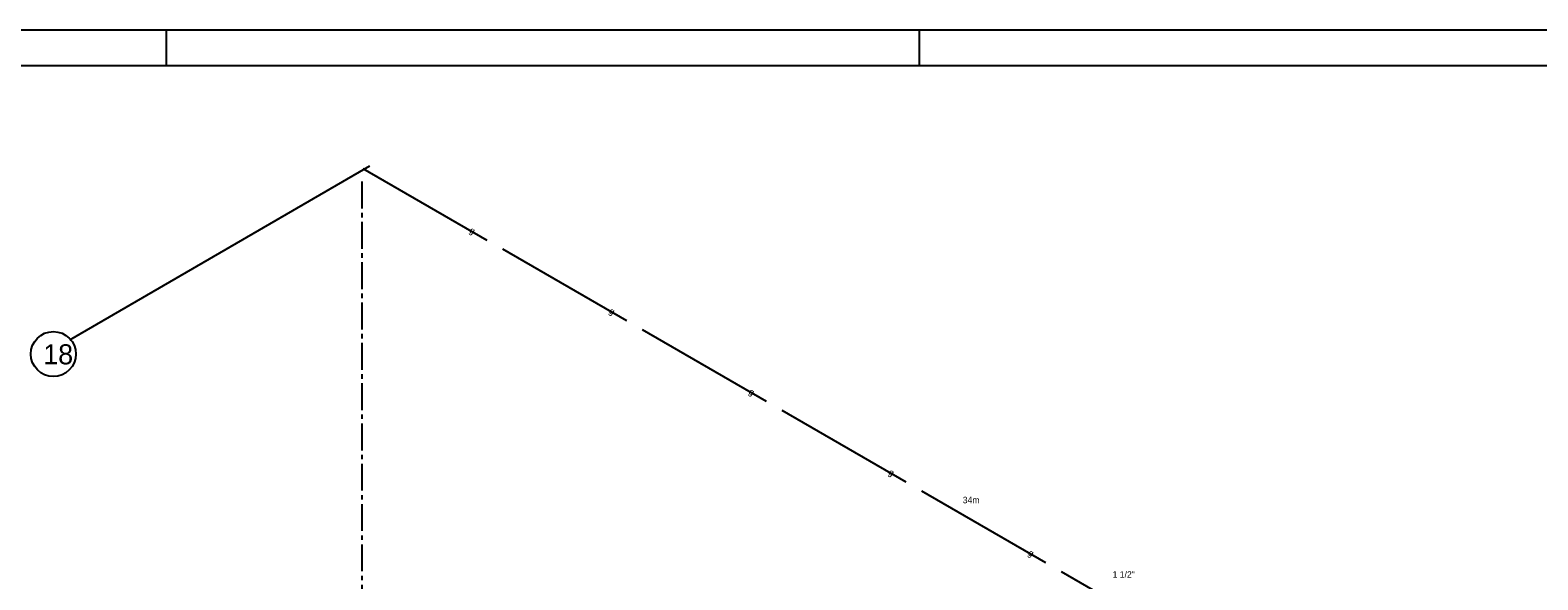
# Model space of a CAD drawing. Extents: x 0 to 118900, y 0 to 84100.
# Tile 9 of 24: x 31092 to 73155, y 68760 to 84100. Entities that reach past the tile are written whole.
import ezdxf
from ezdxf.enums import TextEntityAlignment as Align

# ---------------------------------------------------------------- set-up
doc = ezdxf.new("R2010")
doc.units = 0
doc.header["$LTSCALE"] = 100
doc.linetypes.add('2322134', pattern=[45, 40, -5])
doc.linetypes.add('CENTER2', pattern=[11.25, 7.5, -1.25, 1.25, -1.25])
for name, color, linetype in [('00KAD025', 2, 'CONTINUOUS'), ('00KAD070', 5, 'CONTINUOUS'), ('BL$2----', 7, 'CONTINUOUS'), ('WL541---', 4, 'CONTINUOUS'), ('WM541---', 1, 'CONTINUOUS'), ('WM570---', 1, 'CONTINUOUS')]:
    doc.layers.add(name, color=color, linetype=linetype)
doc.styles.add('BURO-018', font='BUROFONT.shx', dxfattribs={"height": 180})
doc.styles.add('BURO-035', font='BUROFONT.shx', dxfattribs={"height": 350})

# ---------------------------------------------------------------- blocks, each defined once
blk = doc.blocks.new('A0-HOR')
at = {"layer": '00KAD025', "linetype": 'CONTINUOUS'}
for p, q in [((1189, 841), (0, 841)), ((349, 831), (349, 841)), ((559, 831), (559, 841))]:
    blk.add_line(p, q, dxfattribs=at)
at = {"layer": '00KAD070', "linetype": 'CONTINUOUS'}
blk.add_line((1179, 831), (10, 831), dxfattribs=at)
blk = doc.blocks.new('2322134-9')
at = {"layer": 'WM541---', "color": 0, "style": 'BURO-018'}
for p in [(43418, 78483), (47315, 76233), (51212, 73983), (55109, 71733), (59006, 69483)]:
    blk.add_text('g', height=180, rotation=330, dxfattribs=at).set_placement(p, align=Align.MIDDLE)

msp = doc.modelspace()

# ---------------------------------------------------------------- linework, layer by layer
at = {"layer": 'WL541---', "color": 1, "linetype": 'CONTINUOUS'}
msp.add_line((40564, 80305), (32193, 75445), dxfattribs=at)
at = {"layer": 'WL541---', "linetype": '2322134'}
msp.add_line((40369, 80243), (69849, 63223), dxfattribs=at)
at = {"layer": 'WM541---', "color": 8, "linetype": 'CENTER2'}
msp.add_line((40346, 79874), (40346, 56189), dxfattribs=at)
at = {"layer": 'WM541---'}
msp.add_circle((31740, 75061), 628, dxfattribs=at)

# ---------------------------------------------------------------- block references
at = {"layer": 'BL$2----', "xscale": 100, "yscale": 100, "zscale": 100}
msp.add_blockref('A0-HOR', (0, 0), dxfattribs=at)
at = {"layer": 'WM541---'}
msp.add_blockref('2322134-9', (0, 0), dxfattribs=at)

# ---------------------------------------------------------------- texts
at = {"layer": 'WM541---', "color": 3, "style": 'BURO-035'}
msp.add_text('18', height=560, dxfattribs=at).set_placement((31458, 74774))
at = {"layer": 'WM570---', "color": 1, "style": 'BURO-018'}
for s, p in [('34m', (57110, 70897)), ('1 1/2"', (61291, 68821))]:
    msp.add_text(s, height=180, dxfattribs=at).set_placement(p)

doc.saveas('drawing.dxf')
